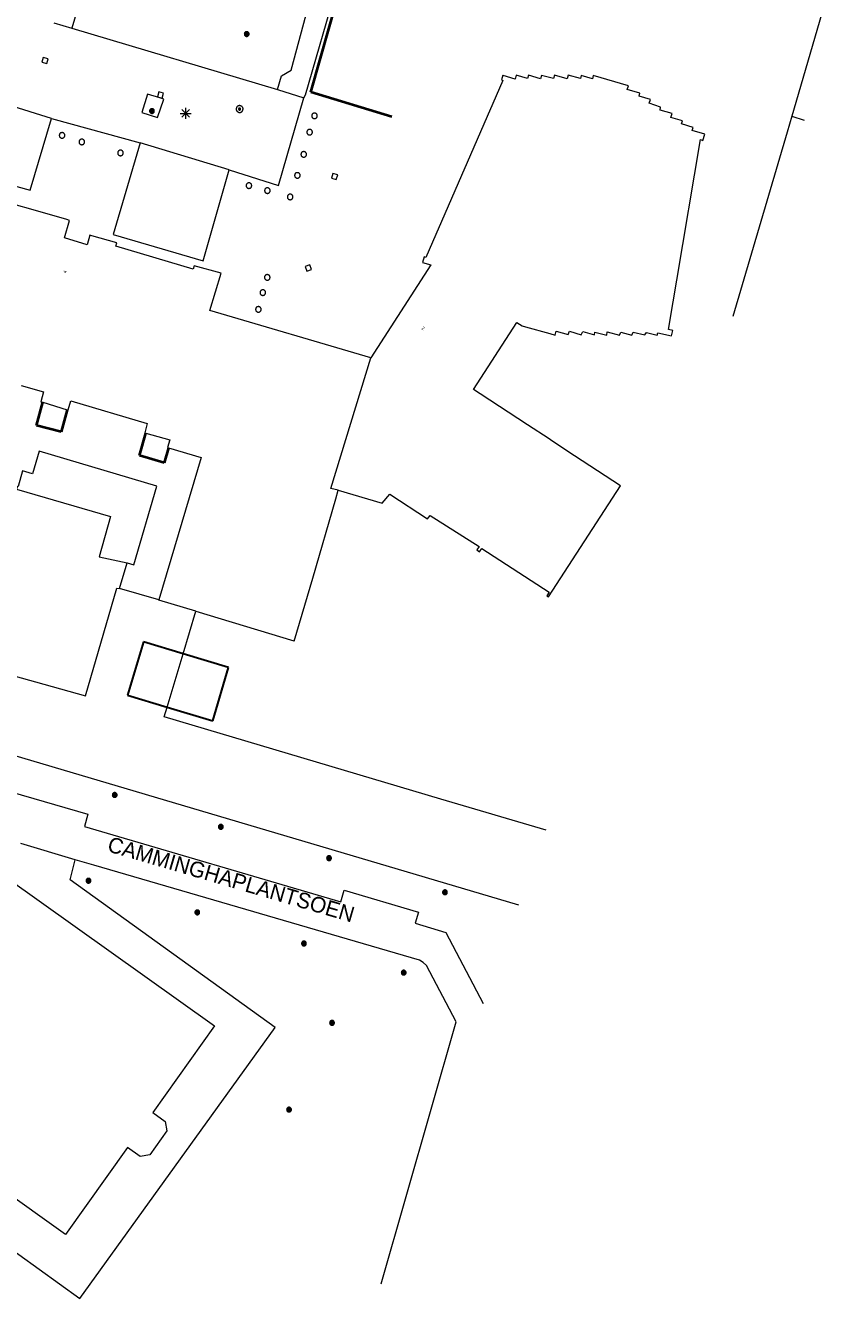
# Model space of a CAD drawing. Header units: metres. Extents: x 135779 to 137489, y 452643 to 455118.
# Tile 69 of 256: x 136767 to 136841, y 452872 to 452987. Entities that reach past the tile are written whole.
import ezdxf
from ezdxf.enums import TextEntityAlignment as Align

# ---------------------------------------------------------------- set-up
doc = ezdxf.new("R2010")
doc.units = ezdxf.units.M
doc.linetypes.add('DGN_Style_3', pattern=[78.572352, 56.123108, -22.449243])
doc.linetypes.add('DGN_Style_4', pattern=[89.853097, 44.898487, -22.449243, 0.056123, -22.449243])
for name, color, linetype, lineweight in [('KTop_BTD_Groenvoorziening', 62, 'Continuous', 13), ('KTop_BTD_Groenvoorziening_gras- en kruidachtigen', 62, 'Continuous', 13), ('KTop_BTD_Groenvoorziening_heesters', 62, 'Continuous', 13), ('KTop_NAR_Huisnummer (t)', 7, 'Continuous', 13), ('KTop_NAR_Huisnummer tijdelijk (t)', 7, 'Continuous', 13), ('KTop_ORL_Weg_Straatnaam (t)', 7, 'Continuous', 13), ('KTop_PAL_Afsluitpaal', 222, 'Continuous', 13), ('KTop_PAL_Lichtmast', 40, 'Continuous', 13), ('KTop_PND_Grondvlaksituatie van BAG-pand [tachy]', 1, 'Continuous', 13), ('KTop_PND_Pandscheiding', 40, 'Continuous', 13), ('KTop_PND_Voorlopige_pandgeometrie', 1, 'DGN_Style_3', 30), ('KTop_PUT_Inspectie- of rioolput', 15, 'Continuous', 13), ('KTop_PUT_Kolk', 15, 'Continuous', 13), ('KTop_SHD_Hek (l)', 15, 'DGN_Style_4', 40), ('KTop_VGO_Boom', 92, 'Continuous', 13), ('KTop_VGO_Haag (l)', 92, 'DGN_Style_3', 40), ('KTop_WGD_Voetpad', 251, 'Continuous', 13)]:
    doc.layers.add(name, color=color, linetype=linetype, lineweight=lineweight)
doc.styles.add('Style-ROVU', font='ROVU.shx')
doc.styles.add('Style-ROVUCURSIEF', font='ROVUCURSIEF.shx')

# ---------------------------------------------------------------- blocks, each defined once
blk = doc.blocks.new('PAL_Lichtmast')
at = {"layer": 'KTop_PAL_Lichtmast'}
for p, q in [((-0.35, -0.35), (0.35, 0.35)), ((0.35, -0.35), (-0.35, 0.35)), ((0, -0.5), (0, 0.5)), ((-0.5, 0), (0.5, 0))]:
    blk.add_line(p, q, dxfattribs=at)
blk = doc.blocks.new('PAL_Afsluitpaal')
at = {"layer": 'KTop_PAL_Afsluitpaal', "flags": 128}
blk.add_lwpolyline([(0.25, 0), (0.25, 0.03), (0.24, 0.05), (0.24, 0.08), (0.23, 0.1), (0.22, 0.13), (0.2, 0.15), (0.19, 0.17), (0.17, 0.19), (0.15, 0.2), (0.12, 0.22), (0.1, 0.23), (0.08, 0.24), (0.05, 0.24), (0.03, 0.25), (0, 0.25), (-0.03, 0.25), (-0.05, 0.24), (-0.08, 0.24), (-0.1, 0.23), (-0.13, 0.22), (-0.15, 0.2), (-0.17, 0.19), (-0.19, 0.17), (-0.2, 0.15), (-0.22, 0.12), (-0.23, 0.1), (-0.24, 0.08), (-0.24, 0.05), (-0.25, 0.03), (-0.25, 0), (-0.25, -0.03), (-0.24, -0.05), (-0.24, -0.08), (-0.23, -0.1), (-0.22, -0.13), (-0.2, -0.15), (-0.19, -0.17), (-0.17, -0.19), (-0.15, -0.2), (-0.12, -0.22), (-0.1, -0.23), (-0.08, -0.24), (-0.05, -0.24), (-0.03, -0.25), (0, -0.25), (0.03, -0.25), (0.05, -0.24), (0.08, -0.24), (0.1, -0.23), (0.13, -0.22), (0.15, -0.2), (0.17, -0.19), (0.19, -0.17), (0.2, -0.15), (0.22, -0.12), (0.23, -0.1), (0.24, -0.08), (0.24, -0.05), (0.25, -0.03), (0.25, 0)], dxfattribs=at)
blk = doc.blocks.new('PUT_Kolk')
at = {"layer": 'KTop_PUT_Kolk', "flags": 128}
blk.add_lwpolyline([(0.22, -0.23), (0.22, 0.22), (-0.23, 0.22), (-0.23, -0.23), (0.22, -0.23)], dxfattribs=at)
blk = doc.blocks.new('PUT_Inspectie-_of_rioolput')
at = {"layer": 'KTop_PUT_Inspectie- of rioolput', "flags": 128}
for points in [[(0.31, 0), (0.31, 0.03), (0.3, 0.06), (0.29, 0.1), (0.28, 0.13), (0.27, 0.15), (0.25, 0.18), (0.23, 0.21), (0.21, 0.23), (0.18, 0.25), (0.15, 0.27), (0.13, 0.28), (0.1, 0.29), (0.06, 0.3), (0.03, 0.31), (0, 0.31), (-0.03, 0.31), (-0.06, 0.3), (-0.1, 0.29), (-0.13, 0.28), (-0.16, 0.27), (-0.18, 0.25), (-0.21, 0.23), (-0.23, 0.21), (-0.25, 0.18), (-0.27, 0.15), (-0.28, 0.13), (-0.29, 0.1), (-0.3, 0.06), (-0.31, 0.03), (-0.31, 0), (-0.31, -0.03), (-0.3, -0.06), (-0.29, -0.1), (-0.28, -0.13), (-0.27, -0.16), (-0.25, -0.18), (-0.23, -0.21), (-0.21, -0.23), (-0.18, -0.25), (-0.15, -0.27), (-0.13, -0.28), (-0.1, -0.29), (-0.06, -0.3), (-0.03, -0.31), (0, -0.31), (0.03, -0.31), (0.06, -0.3), (0.1, -0.29), (0.13, -0.28), (0.15, -0.27), (0.18, -0.25), (0.21, -0.23), (0.23, -0.21), (0.25, -0.18), (0.27, -0.15), (0.28, -0.13), (0.29, -0.1), (0.3, -0.06), (0.31, -0.03), (0.31, 0)], [(0.1, 0), (0.09, 0.01), (0.09, 0.02), (0.09, 0.03), (0.09, 0.04), (0.08, 0.05), (0.08, 0.06), (0.07, 0.06), (0.06, 0.07), (0.06, 0.08), (0.05, 0.08), (0.04, 0.09), (0.03, 0.09), (0.02, 0.09), (0.01, 0.09), (0, 0.09), (-0.01, 0.09), (-0.02, 0.09), (-0.03, 0.09), (-0.04, 0.09), (-0.05, 0.08), (-0.06, 0.08), (-0.06, 0.07), (-0.07, 0.06), (-0.08, 0.06), (-0.08, 0.05), (-0.09, 0.04), (-0.09, 0.03), (-0.09, 0.02), (-0.09, 0.01), (-0.09, 0), (-0.09, -0.01), (-0.09, -0.02), (-0.09, -0.03), (-0.09, -0.04), (-0.08, -0.05), (-0.08, -0.06), (-0.07, -0.06), (-0.06, -0.07), (-0.06, -0.08), (-0.05, -0.08), (-0.04, -0.09), (-0.03, -0.09), (-0.02, -0.09), (-0.01, -0.09), (0, -0.09), (0.01, -0.09), (0.02, -0.09), (0.03, -0.09), (0.04, -0.09), (0.05, -0.08), (0.06, -0.08), (0.06, -0.07), (0.07, -0.06), (0.08, -0.06), (0.08, -0.05), (0.09, -0.04), (0.09, -0.03), (0.09, -0.02), (0.09, -0.01), (0.1, 0)], [(0.04, 0), (0.03, 0), (0.03, 0.01), (0.03, 0.01), (0.03, 0.01), (0.03, 0.02), (0.03, 0.02), (0.03, 0.02), (0.02, 0.03), (0.02, 0.03), (0.02, 0.03), (0.01, 0.03), (0.01, 0.03), (0.01, 0.03), (0, 0.03), (0, 0.03), (0, 0.03), (-0.01, 0.03), (-0.01, 0.03), (-0.01, 0.03), (-0.02, 0.03), (-0.02, 0.03), (-0.02, 0.03), (-0.03, 0.02), (-0.03, 0.02), (-0.03, 0.02), (-0.03, 0.01), (-0.03, 0.01), (-0.03, 0.01), (-0.03, 0), (-0.03, 0), (-0.03, 0), (-0.03, -0.01), (-0.03, -0.01), (-0.03, -0.01), (-0.03, -0.02), (-0.03, -0.02), (-0.03, -0.02), (-0.02, -0.03), (-0.02, -0.03), (-0.02, -0.03), (-0.01, -0.03), (-0.01, -0.03), (-0.01, -0.03), (0, -0.03), (0, -0.03), (0, -0.03), (0.01, -0.03), (0.01, -0.03), (0.01, -0.03), (0.02, -0.03), (0.02, -0.03), (0.02, -0.03), (0.03, -0.02), (0.03, -0.02), (0.03, -0.02), (0.03, -0.01), (0.03, -0.01), (0.03, -0.01), (0.03, 0), (0.04, 0)], [(0.01, 0.02), (0.01, 0.02), (0.01, 0.02), (0, 0.02), (0, 0.02), (0, 0.02), (0, 0.02), (-0.01, 0.02), (-0.01, 0.02), (-0.01, 0.02), (-0.01, 0.02), (-0.01, 0.02), (-0.02, 0.02), (-0.02, 0.01), (-0.02, 0.01), (-0.02, 0.01), (-0.02, 0.01), (-0.02, 0.01), (-0.02, 0), (-0.02, 0), (-0.02, 0), (-0.02, 0), (-0.02, -0.01), (-0.02, -0.01), (-0.02, -0.01), (-0.02, -0.01), (-0.02, -0.01), (-0.02, -0.02), (-0.01, -0.02), (-0.01, -0.02), (-0.01, -0.02), (-0.01, -0.02), (-0.01, -0.02), (0, -0.02), (0, -0.02), (0, -0.02), (0, -0.02), (0.01, -0.02), (0.01, -0.02), (0.01, -0.02), (0.01, -0.02), (0.01, -0.02), (0.02, -0.02), (0.02, -0.01), (0.02, -0.01), (0.02, -0.01), (0.02, -0.01), (0.02, -0.01), (0.02, 0), (0.02, 0), (0.02, 0), (0.02, 0), (0.02, 0.01), (0.02, 0.01), (0.02, 0.01), (0.02, 0.01), (0.02, 0.01), (0.02, 0.02), (0.01, 0.02), (0.01, 0.02), (0.01, 0.02)]]:
    blk.add_lwpolyline(points, dxfattribs=at)
blk = doc.blocks.new('VGO_Boom')
at = {"layer": 'KTop_VGO_Boom', "flags": 128}
for points in [[(0.21, 0), (0.21, 0.02), (0.21, 0.04), (0.2, 0.07), (0.2, 0.09), (0.19, 0.11), (0.17, 0.13), (0.16, 0.14), (0.14, 0.16), (0.13, 0.17), (0.11, 0.19), (0.09, 0.2), (0.07, 0.2), (0.04, 0.21), (0.02, 0.21), (0, 0.21), (-0.02, 0.21), (-0.05, 0.21), (-0.07, 0.2), (-0.09, 0.2), (-0.11, 0.19), (-0.13, 0.17), (-0.14, 0.16), (-0.16, 0.14), (-0.17, 0.13), (-0.19, 0.11), (-0.2, 0.09), (-0.2, 0.07), (-0.21, 0.04), (-0.21, 0.02), (-0.22, 0), (-0.21, -0.02), (-0.21, -0.05), (-0.2, -0.07), (-0.2, -0.09), (-0.19, -0.11), (-0.17, -0.13), (-0.16, -0.14), (-0.14, -0.16), (-0.13, -0.17), (-0.11, -0.19), (-0.09, -0.2), (-0.07, -0.2), (-0.05, -0.21), (-0.02, -0.21), (0, -0.22), (0.02, -0.21), (0.04, -0.21), (0.07, -0.2), (0.09, -0.2), (0.11, -0.19), (0.13, -0.17), (0.14, -0.16), (0.16, -0.14), (0.17, -0.13), (0.19, -0.11), (0.2, -0.09), (0.2, -0.07), (0.21, -0.05), (0.21, -0.02), (0.21, 0)], [(0.15, 0), (0.15, 0.02), (0.15, 0.03), (0.15, 0.05), (0.14, 0.06), (0.13, 0.08), (0.13, 0.09), (0.12, 0.1), (0.1, 0.12), (0.09, 0.13), (0.08, 0.13), (0.06, 0.14), (0.05, 0.15), (0.03, 0.15), (0.02, 0.15), (0, 0.15), (-0.02, 0.15), (-0.03, 0.15), (-0.05, 0.15), (-0.06, 0.14), (-0.08, 0.13), (-0.09, 0.13), (-0.1, 0.12), (-0.12, 0.1), (-0.13, 0.09), (-0.13, 0.08), (-0.14, 0.06), (-0.15, 0.05), (-0.15, 0.03), (-0.15, 0.02), (-0.16, 0), (-0.15, -0.02), (-0.15, -0.03), (-0.15, -0.05), (-0.14, -0.06), (-0.13, -0.08), (-0.13, -0.09), (-0.12, -0.1), (-0.1, -0.12), (-0.09, -0.13), (-0.08, -0.13), (-0.06, -0.14), (-0.05, -0.15), (-0.03, -0.15), (-0.02, -0.15), (0, -0.16), (0.02, -0.15), (0.03, -0.15), (0.05, -0.15), (0.06, -0.14), (0.08, -0.13), (0.09, -0.13), (0.1, -0.12), (0.12, -0.1), (0.13, -0.09), (0.13, -0.08), (0.14, -0.06), (0.15, -0.05), (0.15, -0.03), (0.15, -0.02), (0.15, 0)], [(0.1, 0), (0.09, 0.01), (0.09, 0.02), (0.09, 0.03), (0.09, 0.04), (0.08, 0.05), (0.08, 0.06), (0.07, 0.06), (0.06, 0.07), (0.06, 0.08), (0.05, 0.08), (0.04, 0.09), (0.03, 0.09), (0.02, 0.09), (0.01, 0.09), (0, 0.09), (-0.01, 0.09), (-0.02, 0.09), (-0.03, 0.09), (-0.04, 0.09), (-0.05, 0.08), (-0.06, 0.08), (-0.06, 0.07), (-0.07, 0.06), (-0.08, 0.06), (-0.08, 0.05), (-0.09, 0.04), (-0.09, 0.03), (-0.09, 0.02), (-0.09, 0.01), (-0.1, 0), (-0.09, -0.01), (-0.09, -0.02), (-0.09, -0.03), (-0.09, -0.04), (-0.08, -0.05), (-0.08, -0.06), (-0.07, -0.06), (-0.06, -0.07), (-0.06, -0.08), (-0.05, -0.08), (-0.04, -0.09), (-0.03, -0.09), (-0.02, -0.09), (-0.01, -0.09), (0, -0.1), (0.01, -0.09), (0.02, -0.09), (0.03, -0.09), (0.04, -0.09), (0.05, -0.08), (0.06, -0.08), (0.06, -0.07), (0.07, -0.06), (0.08, -0.06), (0.08, -0.05), (0.09, -0.04), (0.09, -0.03), (0.09, -0.02), (0.09, -0.01), (0.1, 0)], [(0.04, 0), (0.03, 0), (0.03, 0.01), (0.03, 0.01), (0.03, 0.01), (0.03, 0.02), (0.03, 0.02), (0.03, 0.02), (0.02, 0.03), (0.02, 0.03), (0.02, 0.03), (0.01, 0.03), (0.01, 0.03), (0.01, 0.03), (0, 0.03), (0, 0.03), (0, 0.03), (-0.01, 0.03), (-0.01, 0.03), (-0.01, 0.03), (-0.02, 0.03), (-0.02, 0.03), (-0.02, 0.03), (-0.03, 0.02), (-0.03, 0.02), (-0.03, 0.02), (-0.03, 0.01), (-0.03, 0.01), (-0.03, 0.01), (-0.04, 0), (-0.04, 0), (-0.04, 0), (-0.03, -0.01), (-0.03, -0.01), (-0.03, -0.01), (-0.03, -0.02), (-0.03, -0.02), (-0.03, -0.02), (-0.02, -0.03), (-0.02, -0.03), (-0.02, -0.03), (-0.01, -0.03), (-0.01, -0.03), (-0.01, -0.03), (0, -0.04), (0, -0.04), (0, -0.04), (0.01, -0.03), (0.01, -0.03), (0.01, -0.03), (0.02, -0.03), (0.02, -0.03), (0.02, -0.03), (0.03, -0.02), (0.03, -0.02), (0.03, -0.02), (0.03, -0.01), (0.03, -0.01), (0.03, -0.01), (0.03, 0), (0.04, 0)]]:
    blk.add_lwpolyline(points, dxfattribs=at)

msp = doc.modelspace()

# ---------------------------------------------------------------- linework, layer by layer
at = {"layer": 'KTop_BTD_Groenvoorziening', "flags": 128}
for points in [[(136840.87, 452994.72), (136840.93, 452994.38), (136840.91, 452994.03), (136836.35, 452978.35)], [(136811.79, 452907.29), (136752.98, 452924.73), (136750.37, 452929.92), (136749.98, 452934.63), (136748.27, 452936.62), (136761.23, 452980.83), (136761.27, 452980.96)], [(136836.35, 452978.35), (136835.93, 452976.92), (136831.06, 452960.31)], [(136836.35, 452978.35), (136837.48, 452977.98)], [(136777.73, 452975.96), (136775.28, 452967.69), (136783.39, 452965.33), (136785.73, 452973.52)], [(136776.56, 452938.13), (136777.14, 452937.96), (136779.21, 452945.03), (136768.63, 452948.17), (136768.04, 452946.15), (136767.12, 452946.4), (136766.74, 452944.99), (136766.68, 452945)], [(136764.65, 452945.6), (136764.44, 452944.93), (136757.78, 452946.67), (136753.69, 452931.5), (136772.81, 452926.15), (136775.63, 452935.85), (136775.86, 452935.81)], [(136766.68, 452945), (136766.6, 452944.76), (136775.04, 452942.3), (136774.03, 452938.68), (136776.56, 452938.13)], [(136775.86, 452935.81), (136776.56, 452938.13)]]:
    msp.add_lwpolyline(points, dxfattribs=at)
at = {"layer": 'KTop_BTD_Groenvoorziening_gras- en kruidachtigen', "flags": 128}
msp.add_lwpolyline([(136752.14, 452886.41), (136772.29, 452871.88), (136789.88, 452896.27), (136771.42, 452909.58), (136771.87, 452911.38)], dxfattribs=at)
at = {"layer": 'KTop_BTD_Groenvoorziening_heesters', "flags": 128}
for points in [[(136763.9, 452970.45), (136764.52, 452972.59), (136767.83, 452971.67), (136769.73, 452978.15)], [(136779.41, 452934.8), (136775.86, 452935.81)], [(136781.58, 452929.93), (136782.73, 452933.76)], [(136780.14, 452925.14), (136781.58, 452929.93)], [(136814.25, 452914.04), (136804.77, 452916.84), (136779.88, 452924.25), (136780.14, 452925.14)]]:
    msp.add_lwpolyline(points, dxfattribs=at)
at = {"layer": 'KTop_PND_Grondvlaksituatie van BAG-pand [tachy]', "flags": 128}
for points in [[(136795.55, 452944.66), (136799.49, 452943.51), (136800.19, 452944.32), (136803.58, 452942.09), (136803.83, 452942.4), (136808.24, 452939.61), (136808.02, 452939.3), (136808.27, 452939.11), (136808.48, 452939.42), (136814.53, 452935.49), (136814.32, 452935.15), (136814.46, 452935.06), (136820.94, 452945.07), (136816.82, 452947.77), (136814.77, 452949.11), (136814.52, 452949.28), (136812.57, 452950.56), (136808.33, 452953.33), (136807.71, 452953.74), (136811.63, 452959.77), (136812.11, 452959.46), (136812.41, 452959.38), (136814.59, 452958.77), (136815.07, 452958.63), (136815.16, 452958.98), (136816.24, 452958.69), (136816.36, 452958.99), (136817.41, 452958.67), (136817.55, 452958.95), (136818.6, 452958.65), (136818.63, 452958.89), (136819.72, 452958.63), (136819.76, 452958.93), (136820.85, 452958.63), (136820.97, 452958.9), (136821.98, 452958.62), (136822.1, 452958.9), (136823.14, 452958.65), (136823.29, 452958.88), (136824.24, 452958.64), (136824.31, 452958.84), (136825.52, 452958.57), (136825.64, 452959.06), (136825.27, 452959.13), (136825.69, 452961.63), (136826.01, 452963.57), (136828.14, 452976.25), (136828.36, 452976.16), (136828.52, 452976.73), (136827.38, 452977.05), (136827.47, 452977.32), (136826.44, 452977.65), (136826.51, 452977.92), (136825.47, 452978.24), (136825.58, 452978.59), (136824.51, 452978.89), (136824.55, 452979.17), (136823.52, 452979.51), (136823.64, 452979.85), (136822.62, 452980.14), (136822.68, 452980.42), (136821.56, 452980.74), (136821.66, 452981.08), (136818.5, 452982.01), (136818.42, 452981.72), (136817.4, 452982), (136817.34, 452981.75), (136816.25, 452982.05), (136816.14, 452981.71), (136815.01, 452982.05), (136814.92, 452981.73), (136813.85, 452982.01), (136813.76, 452981.71), (136812.67, 452982.04), (136812.57, 452981.75), (136811.55, 452982.03), (136811.46, 452981.67), (136810.4, 452982.02), (136810.37, 452982.03), (136810.24, 452981.63), (136810.35, 452981.56), (136803.42, 452965.63), (136803.28, 452965.69), (136803.14, 452965.17), (136803.89, 452964.97), (136798.47, 452956.6)], [(136798.47, 452956.6), (136783.99, 452960.85), (136785.01, 452964.2), (136782.58, 452964.87), (136782.48, 452964.57), (136775.53, 452966.64), (136775.63, 452966.94), (136773.38, 452967.57), (136773.2, 452967.62), (136772.95, 452966.76), (136770.92, 452967.39), (136771.35, 452968.96), (136771.12, 452969.03), (136767.89, 452969.96), (136765.31, 452970.7)], [(136767.01, 452954.09), (136769.03, 452953.52), (136768.79, 452952.63), (136768.96, 452952.58), (136771.15, 452951.91), (136771.23, 452951.89), (136771.48, 452952.71), (136778.35, 452950.66), (136778.14, 452949.84), (136778.23, 452949.81), (136780.39, 452949.19), (136780.17, 452948.51), (136780.26, 452948.49), (136783.22, 452947.61), (136779.41, 452934.8)], [(136782.73, 452933.76), (136791.54, 452931.09), (136791.59, 452931.07), (136793.25, 452936.76), (136795.33, 452943.9), (136795.55, 452944.66)], [(136782.73, 452933.76), (136779.4, 452934.77), (136779.41, 452934.8)], [(136764.03, 452907.64), (136765.59, 452909.84), (136784.41, 452896.45), (136778.85, 452888.63), (136779.96, 452887.83), (136780.11, 452886.97), (136778.58, 452884.82), (136777.71, 452884.67), (136776.59, 452885.47), (136771.01, 452877.66), (136753.39, 452890.22)]]:
    msp.add_lwpolyline(points, dxfattribs=at)
at = {"layer": 'KTop_PND_Pandscheiding', "flags": 128}
msp.add_lwpolyline([(136795.55, 452944.66), (136794.89, 452944.83), (136798.47, 452956.6)], dxfattribs=at)
at = {"layer": 'KTop_PND_Voorlopige_pandgeometrie', "flags": 128}
for points in [[(136781.58, 452929.93), (136778.02, 452931.01), (136776.59, 452926.22), (136780.14, 452925.14)], [(136780.14, 452925.14), (136784.25, 452923.89), (136785.67, 452928.69), (136781.58, 452929.93)]]:
    msp.add_lwpolyline(points, dxfattribs=at)
at = {"layer": 'KTop_SHD_Hek (l)', "flags": 128}
for points in [[(136771.15, 452951.91), (136770.6, 452949.91), (136768.39, 452950.5), (136768.96, 452952.58)], [(136780.26, 452948.49), (136779.87, 452947.14), (136777.66, 452947.8), (136778.23, 452949.81)]]:
    msp.add_lwpolyline(points, dxfattribs=at)
at = {"layer": 'KTop_VGO_Haag (l)', "flags": 128}
msp.add_lwpolyline([(136800.36, 452978.28), (136793.07, 452980.52), (136798.62, 453000)], dxfattribs=at)
at = {"layer": 'KTop_WGD_Voetpad', "flags": 128}
for points in [[(136792.44, 452980), (136792.61, 452980.26), (136798.3, 453000), (136799.14, 453002.9), (136799.14, 453002.9)], [(136775.61, 453000), (136771.58, 452986.27)], [(136790.09, 452980.74), (136790.45, 452981.98), (136791.31, 452982.48), (136793.51, 452990.65)], [(136769.94, 452986.76), (136771.58, 452986.27)], [(136771.58, 452986.27), (136790.09, 452980.74)], [(136769.73, 452978.15), (136761.84, 452980.59), (136761.88, 452980.78), (136761.27, 452980.96)], [(136790.09, 452980.74), (136792.44, 452980)], [(136778.38, 452980.32), (136777.87, 452978.67), (136779.29, 452978.22), (136779.86, 452979.89), (136779.48, 452980.01), (136778.38, 452980.32)], [(136785.73, 452973.52), (136790.17, 452972.11), (136792.44, 452980)], [(136769.73, 452978.15), (136777.73, 452975.96)], [(136785.73, 452973.52), (136777.73, 452975.96)], [(136742.43, 452925.11), (136742.37, 452924.44), (136742.38, 452923.98), (136742.52, 452923.42), (136745.24, 452922.63), (136751.9, 452920.5), (136765.74, 452916.39), (136766.09, 452917.52), (136773, 452915.5), (136772.7, 452914.37), (136795.77, 452907.6), (136796.08, 452908.65), (136802.77, 452906.66), (136802.48, 452905.67), (136805.23, 452904.84), (136808.58, 452898.46)], [(136771.87, 452911.38), (136766.98, 452912.84)], [(136799.4, 452873.19), (136806.15, 452896.79), (136803.5, 452901.86), (136803.19, 452902.13), (136802.86, 452902.36), (136773.54, 452910.89), (136771.87, 452911.38)]]:
    msp.add_lwpolyline(points, dxfattribs=at)

# ---------------------------------------------------------------- block references
at = {"layer": 'KTop_PAL_Afsluitpaal'}
for p in [(136793.41, 452978.38), (136792.97, 452976.91), (136770.69, 452976.62), (136772.47, 452976.03), (136775.95, 452975.04), (136792.44, 452974.91), (136791.87, 452973.01), (136787.51, 452972.09), (136789.17, 452971.64), (136791.22, 452971.07), (136789.16, 452963.83), (136788.76, 452962.46), (136788.36, 452960.95)]:
    msp.add_blockref('PAL_Afsluitpaal', p, dxfattribs=at)
at = {"layer": 'KTop_PAL_Lichtmast'}
msp.add_blockref('PAL_Lichtmast', (136781.82, 452978.6), dxfattribs=at)
at = {"layer": 'KTop_PUT_Inspectie- of rioolput', "rotation": 223.850955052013}
msp.add_blockref('PUT_Inspectie-_of_rioolput', (136786.67, 452978.99), dxfattribs=at)
at = {"layer": 'KTop_PUT_Kolk'}
for p, rotation in [((136769.16, 452983.36), 253.757203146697), ((136779.55, 452980.25), 254.1856365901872), ((136795.21, 452972.91), 163.9271078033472), ((136792.85, 452964.67), 109.7874190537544)]:
    msp.add_blockref('PUT_Kolk', p, dxfattribs=dict(at, rotation=rotation))
at = {"layer": 'KTop_VGO_Boom'}
for p in [(136787.31, 452985.74), (136778.78, 452978.81), (136775.43, 452917.23), (136784.98, 452914.35), (136794.72, 452911.53), (136773.07, 452909.5), (136805.15, 452908.46), (136782.86, 452906.65), (136792.46, 452903.85), (136801.44, 452901.23), (136794.99, 452896.71), (136791.12, 452888.89)]:
    msp.add_blockref('VGO_Boom', p, dxfattribs=at)

# ---------------------------------------------------------------- texts
at = {"layer": 'KTop_NAR_Huisnummer (t)', "style": 'Style-ROVU'}
msp.add_text('4', height=0.3, rotation=73.5, dxfattribs=at).set_placement((136770.99, 452964.45), align=Align.MIDDLE_RIGHT)
at = {"layer": 'KTop_NAR_Huisnummer tijdelijk (t)', "style": 'Style-ROVUCURSIEF'}
msp.add_text('2', height=0.3, rotation=327.1, dxfattribs=at).set_placement((136803.09, 452959.31), align=Align.MIDDLE_LEFT)
at = {"layer": 'KTop_ORL_Weg_Straatnaam (t)', "style": 'Style-ROVU'}
msp.add_text('CAMMINGHAPLANTSOEN', height=1.4, rotation=343.7398, dxfattribs=at).set_placement((136774.68, 452912.17))

doc.saveas('drawing.dxf')
